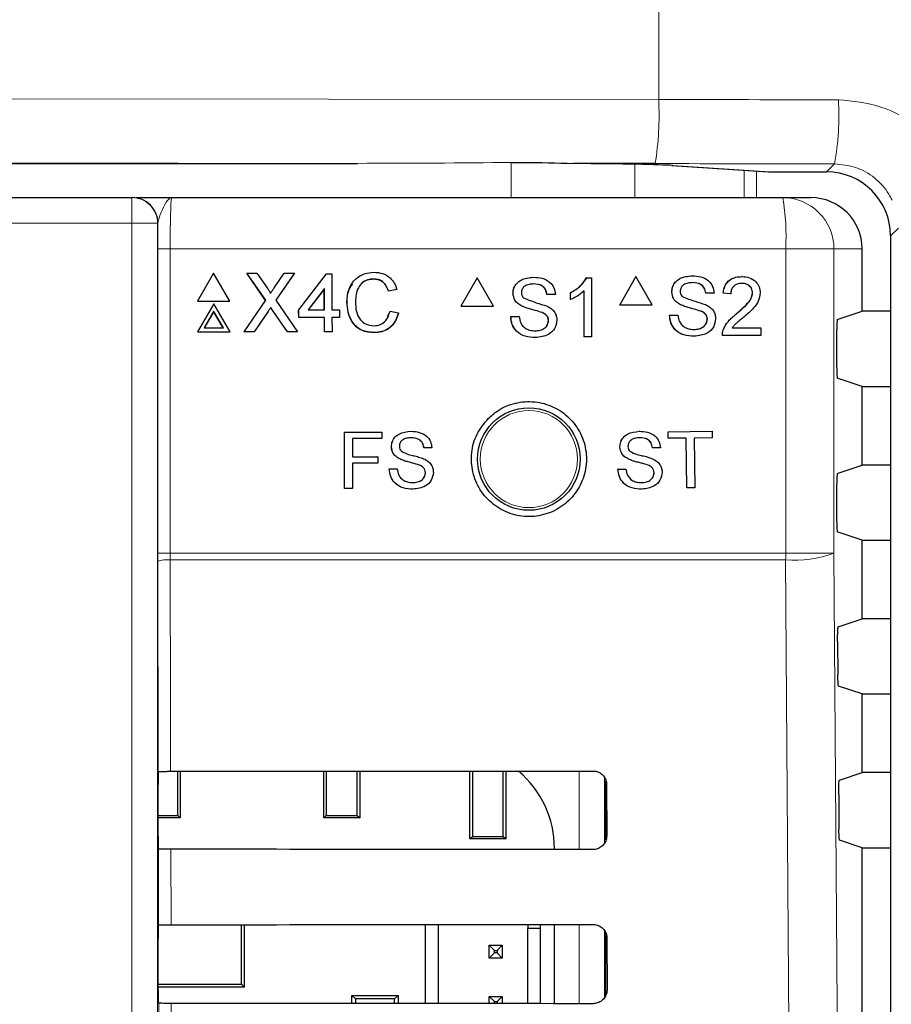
# Paper-space layout 'Blatt3' of a CAD drawing. Header units: millimetres. Extents: x 5 to 418, y 2 to 292.
# Tile 41 of 58: x 125.05 to 133.55, y 182.72 to 192.32. Entities that reach past the tile are written whole.
import ezdxf

# ---------------------------------------------------------------- set-up
doc = ezdxf.new("R2010")
doc.units = ezdxf.units.MM

psp = doc.layouts.new('Blatt3')

# ---------------------------------------------------------------- linework, layer by layer
at = {"color": 7, "linetype": 'Continuous', "lineweight": 18}
for p, q in [((131.2775, 210.4234), (131.2775, 191.5442)), ((118.6162, 191.5563), (131.2775, 191.5442)), ((128.3398, 190.922), (118.582, 190.9314)), ((129.8377, 190.5873), (129.8377, 190.9296)), ((131.0451, 190.9128), (131.0451, 190.5873)), ((131.4142, 190.901), (132.3575, 190.8396)), ((132.1118, 190.5873), (132.1118, 190.8553)), ((132.2325, 190.8474), (132.2325, 190.5873)), ((132.3494, 190.8398), (132.3575, 190.8396)), ((132.9139, 190.8396), (132.9918, 190.9175)), ((126.1409, 190.5873), (126.1409, 190.3373)), ((126.1409, 190.3373), (110.3823, 190.3373)), ((126.3909, 190.3373), (126.1409, 190.3373)), ((126.1409, 169.4203), (126.1409, 190.3373)), ((126.3909, 190.3373), (126.3909, 169.4203)), ((126.3934, 190.3373), (126.3909, 190.3373)), ((133.6153, 190.2912), (133.5388, 190.2147)), ((126.3925, 187.1207), (126.3925, 190.0874)), ((126.3925, 190.0874), (126.5134, 190.0874)), ((126.5134, 190.0874), (126.5134, 187.1207)), ((132.5159, 190.0874), (126.5134, 190.0874)), ((132.5159, 187.1207), (132.5159, 190.0874)), ((132.9867, 190.0874), (132.5159, 190.0874)), ((132.9867, 190.0874), (132.9867, 187.1207)), ((133.2616, 190.0874), (132.9867, 190.0874)), ((127.4678, 189.4763), (127.4669, 189.4743)), ((127.5184, 189.4816), (127.5175, 189.4796)), ((126.3925, 187.1207), (126.5134, 187.1207)), ((126.5134, 187.1207), (126.5135, 187.0543)), ((126.5134, 187.1207), (132.5159, 187.1207)), ((132.9867, 187.1207), (132.5159, 187.1207)), ((126.3974, 184.9893), (126.3926, 187.0378)), ((132.5156, 187.0543), (126.5135, 187.0543)), ((130.5006, 184.2285), (130.5006, 184.9944)), ((130.7506, 184.927), (130.7506, 184.2944)), ((126.4009, 183.4929), (126.3992, 184.2335)), ((126.5201, 184.2314), (126.5218, 183.4951)), ((130.5006, 182.725), (130.5006, 183.4979)), ((130.7506, 183.433), (130.7506, 182.7885)), ((126.4044, 181.9964), (126.4027, 182.73)), ((126.5236, 182.7278), (126.5253, 181.9986))]:
    psp.add_line(p, q, dxfattribs=at)
at = {"color": 7, "linetype": 'Continuous', "lineweight": 25}
for p, q in [((106.6786, 190.922), (128.3398, 190.922)), ((131.2433, 190.9193), (130.4454, 190.92)), ((131.4061, 190.9013), (132.3494, 190.8398)), ((131.4061, 190.9013), (131.4142, 190.901)), ((132.3575, 190.8396), (132.9139, 190.8396)), ((110.3823, 190.5873), (126.1409, 190.5873)), ((126.1409, 190.5873), (126.1435, 190.5873)), ((126.5284, 190.5873), (132.4874, 190.5873)), ((132.4874, 190.5873), (132.7609, 190.5873)), ((133.5388, 190.2147), (133.5388, 138.135)), ((133.2616, 189.4786), (133.2616, 190.0874)), ((126.9374, 189.8522), (126.7796, 189.5781)), ((127.0969, 189.5781), (126.9374, 189.8522)), ((127.2613, 189.8522), (127.2604, 189.8503)), ((127.445, 189.5874), (127.2613, 189.8522)), ((127.2613, 189.8522), (127.359, 189.8522)), ((127.4439, 189.5857), (127.2664, 189.8415)), ((127.359, 189.8522), (127.4596, 189.7071)), ((127.527, 189.7069), (127.6265, 189.8522)), ((127.7254, 189.8522), (127.5433, 189.5865)), ((127.7165, 189.8385), (127.5436, 189.5862)), ((127.6265, 189.8522), (127.7254, 189.8522)), ((127.7254, 189.8522), (127.7245, 189.8503)), ((127.7673, 189.4921), (128.0388, 189.8448)), ((128.0388, 189.8448), (128.0903, 189.8448)), ((128.0903, 189.8448), (128.0914, 189.4921)), ((128.4987, 189.7934), (128.4977, 189.7914)), ((129.5074, 189.8041), (129.3488, 189.5291)), ((129.5074, 189.8041), (129.5063, 189.8041)), ((129.666, 189.5291), (129.5074, 189.8041)), ((130.0566, 189.8115), (130.0555, 189.8115)), ((130.5757, 189.8041), (130.5745, 189.8041)), ((130.5757, 189.8041), (130.6231, 189.8041)), ((130.6231, 189.8041), (130.6219, 189.8041)), ((130.6231, 189.8041), (130.6231, 189.2291)), ((131.0561, 189.8174), (130.8976, 189.5424)), ((131.0561, 189.8174), (131.0548, 189.8174)), ((131.2147, 189.5424), (131.0561, 189.8174)), ((131.6052, 189.8248), (131.6039, 189.8248)), ((132.0904, 189.8174), (132.0891, 189.8174)), ((128.0171, 189.6986), (127.8582, 189.4921)), ((128.0162, 189.6966), (127.8588, 189.4921)), ((128.0171, 189.6986), (128.0162, 189.6966)), ((128.0168, 189.4921), (128.0162, 189.6966)), ((128.0177, 189.4921), (128.0171, 189.6986)), ((128.7234, 189.6909), (128.6424, 189.6736)), ((128.7243, 189.6929), (128.6433, 189.6756)), ((128.7243, 189.6929), (128.7234, 189.6909)), ((128.6433, 189.6756), (128.6424, 189.6736)), ((129.8572, 189.6541), (129.8561, 189.6541)), ((130.1886, 189.642), (130.1875, 189.642)), ((130.2696, 189.642), (130.1886, 189.642)), ((130.4169, 189.6604), (130.4157, 189.6604)), ((130.4169, 189.5924), (130.4157, 189.5924)), ((130.4169, 189.5924), (130.4169, 189.6604)), ((130.5494, 189.2291), (130.5494, 189.6772)), ((131.4058, 189.6673), (131.4045, 189.6673)), ((131.7371, 189.6552), (131.7358, 189.6552)), ((131.8181, 189.6552), (131.7371, 189.6552)), ((131.9064, 189.6552), (131.9051, 189.6552)), ((131.98, 189.6478), (131.9064, 189.6552)), ((131.98, 189.6478), (131.9787, 189.6478)), ((132.1935, 189.658), (132.1922, 189.658)), ((126.7796, 189.5781), (126.7786, 189.5761)), ((126.7786, 189.5761), (127.0959, 189.5761)), ((126.7796, 189.5781), (127.0969, 189.5781)), ((126.9383, 189.5531), (126.7805, 189.279)), ((127.0978, 189.279), (126.9383, 189.5531)), ((127.0969, 189.5781), (127.0959, 189.5761)), ((127.2336, 189.279), (127.445, 189.5874)), ((127.4947, 189.5157), (127.4938, 189.5137)), ((127.5433, 189.5865), (127.7566, 189.279)), ((127.7673, 189.4921), (127.7663, 189.4901)), ((127.7675, 189.4186), (127.7673, 189.4921)), ((127.8582, 189.4921), (128.0177, 189.4921)), ((128.0914, 189.4921), (128.1651, 189.4921)), ((128.1651, 189.4921), (128.1653, 189.4186)), ((128.2385, 189.5699), (128.2376, 189.5679)), ((129.3488, 189.5291), (129.3477, 189.5291)), ((129.3488, 189.5291), (129.666, 189.5291)), ((129.942, 189.5298), (129.9409, 189.5298)), ((130.8976, 189.5424), (130.8962, 189.5424)), ((130.8976, 189.5424), (131.2147, 189.5424)), ((131.4906, 189.543), (131.4893, 189.543)), ((126.9385, 189.4784), (126.8453, 189.3164)), ((126.9376, 189.4764), (126.8455, 189.3164)), ((126.9385, 189.4784), (126.9376, 189.4764)), ((127.0307, 189.3164), (126.9376, 189.4764)), ((127.0328, 189.3164), (126.9385, 189.4784)), ((127.4669, 189.4743), (127.3315, 189.277)), ((127.4678, 189.4763), (127.3325, 189.279)), ((127.658, 189.277), (127.5175, 189.4796)), ((127.6589, 189.279), (127.5184, 189.4816)), ((127.7666, 189.4167), (127.7663, 189.4901)), ((127.7675, 189.4186), (127.7666, 189.4167)), ((128.017, 189.4167), (127.7666, 189.4167)), ((128.018, 189.4186), (127.7675, 189.4186)), ((128.018, 189.4186), (128.017, 189.4167)), ((128.0174, 189.277), (128.017, 189.4167)), ((128.0184, 189.279), (128.018, 189.4186)), ((128.1653, 189.4186), (128.0916, 189.4186)), ((128.0916, 189.4186), (128.092, 189.279)), ((128.1644, 189.4167), (128.0916, 189.4167)), ((128.1653, 189.4186), (128.1644, 189.4167)), ((128.6336, 189.4269), (128.6577, 189.4793)), ((128.6587, 189.4813), (128.6577, 189.4793)), ((128.6587, 189.4813), (128.7397, 189.4625)), ((129.8352, 189.4282), (129.834, 189.4282)), ((129.8352, 189.4282), (129.9162, 189.4282)), ((129.9162, 189.4282), (129.915, 189.4282)), ((130.1421, 189.4661), (130.141, 189.4661)), ((131.3837, 189.4414), (131.3825, 189.4414)), ((131.3837, 189.4414), (131.4647, 189.4414)), ((131.6906, 189.4793), (131.6893, 189.4793)), ((131.7518, 189.4017), (131.7505, 189.4017)), ((132.0391, 189.4574), (132.0378, 189.4574)), ((133.0191, 189.3979), (133.2616, 189.4786)), ((133.5388, 189.4786), (133.2616, 189.4786)), ((126.8453, 189.3164), (127.0328, 189.3164)), ((130.2033, 189.3884), (130.2022, 189.3884)), ((131.9936, 189.3161), (132.2745, 189.3161)), ((132.2745, 189.3161), (132.2745, 189.2424)), ((126.7805, 189.279), (126.7795, 189.277)), ((126.7795, 189.277), (127.0968, 189.277)), ((126.7805, 189.279), (127.0978, 189.279)), ((127.0978, 189.279), (127.0968, 189.277)), ((127.2336, 189.279), (127.2327, 189.277)), ((127.3315, 189.277), (127.2327, 189.277)), ((127.3325, 189.279), (127.2336, 189.279)), ((127.3325, 189.279), (127.3315, 189.277)), ((127.6589, 189.279), (127.658, 189.277)), ((127.7557, 189.277), (127.658, 189.277)), ((127.7566, 189.279), (127.6589, 189.279)), ((127.7566, 189.279), (127.7557, 189.277)), ((128.0184, 189.279), (128.0174, 189.277)), ((128.0911, 189.277), (128.0174, 189.277)), ((128.092, 189.279), (128.0184, 189.279)), ((128.092, 189.279), (128.0911, 189.277)), ((128.5057, 189.2717), (128.5048, 189.2697)), ((130.0757, 189.2218), (130.0746, 189.2218)), ((130.5494, 189.2291), (130.5483, 189.2291)), ((130.6231, 189.2291), (130.5494, 189.2291)), ((131.6243, 189.235), (131.623, 189.235)), ((131.899, 189.2424), (131.8977, 189.2424)), ((132.2745, 189.2424), (131.899, 189.2424)), ((131.9067, 189.2935), (131.9054, 189.2935)), ((133.0127, 189.2729), (133.0127, 188.9518)), ((133.2616, 188.7461), (133.0191, 188.8268)), ((133.2616, 187.9786), (133.2616, 188.7461)), ((133.2616, 188.7461), (133.5388, 188.7461)), ((128.2122, 188.3), (128.5786, 188.3006)), ((128.2127, 188.3), (128.2122, 188.3)), ((128.2132, 187.75), (128.2122, 188.3)), ((128.2127, 188.3), (128.5791, 188.3006)), ((128.2137, 187.75), (128.2127, 188.3)), ((128.5791, 188.3006), (128.5786, 188.3006)), ((128.5791, 188.3006), (128.5792, 188.2372)), ((128.8614, 188.3082), (128.8609, 188.3082)), ((131.0891, 188.308), (131.0884, 188.308)), ((131.3702, 188.3037), (131.3696, 188.3037)), ((131.3702, 188.3037), (131.7997, 188.308)), ((131.3708, 188.2402), (131.3702, 188.3037)), ((131.8004, 188.2445), (131.6243, 188.2428)), ((131.7997, 188.308), (131.7991, 188.308)), ((131.7997, 188.308), (131.8004, 188.2445)), ((128.5792, 188.2372), (128.2903, 188.2366)), ((128.2903, 188.2366), (128.2907, 188.0604)), ((128.6709, 188.1572), (128.6704, 188.1572)), ((130.8999, 188.1555), (130.8992, 188.1555)), ((131.2943, 188.1478), (131.2168, 188.147)), ((131.3708, 188.2402), (131.3702, 188.2403)), ((131.5469, 188.242), (131.3708, 188.2402)), ((131.5517, 187.7555), (131.5469, 188.242)), ((131.6243, 188.2428), (131.6291, 187.7562)), ((128.2907, 188.0604), (128.5372, 188.0608)), ((128.2907, 188.0604), (128.4407, 188.0606)), ((128.5372, 188.0608), (128.5367, 188.0608)), ((128.5372, 188.0608), (128.5373, 187.9973)), ((128.988, 188.1462), (128.9874, 188.1462)), ((129.0655, 188.1463), (128.988, 188.1462)), ((131.2168, 188.147), (131.2162, 188.1471)), ((128.5373, 187.9973), (128.2908, 187.9969)), ((128.2908, 187.9969), (128.2912, 187.7501)), ((128.7523, 188.0385), (128.7517, 188.0385)), ((128.9438, 187.9779), (128.9433, 187.9779)), ((130.9821, 188.0374), (130.9815, 188.0374)), ((131.1741, 187.9784), (131.1734, 187.9784)), ((133.0191, 187.8979), (133.2616, 187.9786)), ((133.5388, 187.9786), (133.2616, 187.9786)), ((128.6502, 187.9411), (128.6496, 187.9411)), ((128.6502, 187.9411), (128.7277, 187.9413)), ((128.7277, 187.9413), (128.7271, 187.9413)), ((129.0025, 187.9037), (129.002, 187.9037)), ((130.8802, 187.9392), (130.9128, 187.9395)), ((130.8809, 187.9392), (130.8802, 187.9392)), ((130.8809, 187.9392), (130.9583, 187.94)), ((130.9583, 187.94), (130.9577, 187.94)), ((131.2333, 187.9047), (131.2327, 187.9047)), ((133.0127, 187.7729), (133.0127, 187.4518)), ((128.2137, 187.75), (128.2132, 187.75)), ((128.2912, 187.7501), (128.2137, 187.75)), ((131.5517, 187.7555), (131.551, 187.7555)), ((131.6291, 187.7562), (131.5517, 187.7555)), ((133.2616, 187.2461), (133.0191, 187.3268)), ((133.2616, 186.4786), (133.2616, 187.2461)), ((133.2616, 187.2461), (133.5388, 187.2461)), ((126.3926, 187.0378), (126.3925, 187.1207)), ((133.0286, 186.401), (133.2616, 186.4786)), ((133.5388, 186.4786), (133.2616, 186.4786)), ((133.0222, 186.2595), (133.0246, 185.9313)), ((133.2616, 185.7461), (133.031, 185.8229)), ((133.2616, 184.9786), (133.2616, 185.7461)), ((133.2616, 185.7461), (133.5388, 185.7461)), ((126.3974, 184.9893), (126.3975, 184.9895)), ((126.5874, 184.5616), (126.5874, 184.9916)), ((126.6116, 184.9916), (126.6116, 184.5374)), ((128.0116, 184.5374), (128.0116, 184.9925)), ((128.0358, 184.9925), (128.0358, 184.5616)), ((128.3373, 184.5616), (128.3373, 184.9927)), ((128.3616, 184.9928), (128.3616, 184.5374)), ((129.4366, 184.3324), (129.4366, 184.9936)), ((129.4608, 184.9936), (129.4608, 184.3566)), ((129.7623, 184.3566), (129.7623, 184.9938)), ((129.7866, 184.9938), (129.7866, 184.3324)), ((133.0392, 184.9045), (133.2616, 184.9786)), ((133.5388, 184.9786), (133.2616, 184.9786)), ((130.7616, 184.32), (130.7616, 184.9004)), ((126.3953, 184.3602), (126.3953, 184.8645)), ((130.7692, 184.8623), (130.7704, 184.3623)), ((133.0328, 184.763), (133.0351, 184.4278)), ((126.3953, 184.5616), (126.5874, 184.5616)), ((126.6116, 184.5374), (126.3953, 184.5374)), ((126.5874, 184.5616), (126.6116, 184.5374)), ((128.0116, 184.5374), (128.0358, 184.5616)), ((128.3616, 184.5374), (128.0116, 184.5374)), ((128.0358, 184.5616), (128.3373, 184.5616)), ((128.3373, 184.5616), (128.3616, 184.5374)), ((129.4366, 184.3324), (129.4608, 184.3566)), ((129.7866, 184.3324), (129.4366, 184.3324)), ((129.4608, 184.3566), (129.7623, 184.3566)), ((129.7623, 184.3566), (129.7866, 184.3324)), ((133.2616, 184.2461), (133.0416, 184.3194)), ((126.3992, 184.2335), (126.3975, 184.2352)), ((130.2611, 184.2287), (130.2611, 184.2373)), ((133.2616, 180.4786), (133.2616, 184.2461)), ((133.2616, 184.2461), (133.5388, 184.2461)), ((126.3975, 183.4895), (126.4009, 183.4929)), ((127.2101, 182.9138), (127.2101, 183.4955)), ((127.2366, 183.4955), (127.2366, 182.8873)), ((129.0008, 183.4967), (129.0008, 182.7262)), ((129.1258, 183.4968), (129.1258, 182.7261)), ((130.0008, 183.4975), (130.0008, 183.4579)), ((130.1258, 183.4579), (130.0008, 183.4579)), ((130.0008, 182.7254), (130.0008, 183.4579)), ((130.1258, 183.4579), (130.1258, 183.4976)), ((130.1258, 182.7253), (130.1258, 183.4579)), ((130.2611, 182.7252), (130.2611, 183.4977)), ((126.3953, 182.8602), (126.3953, 183.3645)), ((130.7616, 182.8086), (130.7616, 183.4139)), ((130.7727, 183.3624), (130.7739, 182.8624)), ((129.6258, 183.1704), (129.6258, 183.2954)), ((129.6258, 183.2954), (129.6758, 183.2454)), ((129.6258, 183.2954), (129.7508, 183.2954)), ((129.7508, 183.2954), (129.7008, 183.2454)), ((129.7508, 183.2954), (129.7508, 183.1704)), ((129.6258, 183.1704), (129.6758, 183.2204)), ((129.7508, 183.1704), (129.6258, 183.1704)), ((129.6758, 183.2204), (129.6758, 183.2454)), ((129.6758, 183.2454), (129.7008, 183.2454)), ((129.7008, 183.2204), (129.6758, 183.2204)), ((129.7008, 183.2454), (129.7008, 183.2204)), ((129.7508, 183.1704), (129.7008, 183.2204)), ((126.3953, 182.9138), (127.2101, 182.9138)), ((127.2366, 182.8873), (126.3953, 182.8873)), ((127.2366, 182.8873), (127.2101, 182.9138)), ((128.2866, 182.7267), (128.2866, 182.8061)), ((128.3219, 182.7708), (128.2866, 182.8061)), ((128.2866, 182.8061), (128.7366, 182.8061)), ((128.3219, 182.7708), (128.3219, 182.7267)), ((128.7013, 182.7708), (128.3219, 182.7708)), ((128.7366, 182.8061), (128.7013, 182.7708)), ((128.7013, 182.7264), (128.7013, 182.7708)), ((128.7366, 182.8061), (128.7366, 182.7264)), ((129.6258, 182.7954), (129.6758, 182.7454)), ((129.6258, 182.7954), (129.7508, 182.7954)), ((129.6258, 182.7257), (129.6258, 182.7954)), ((129.7508, 182.7954), (129.7008, 182.7454)), ((129.7508, 182.7954), (129.7508, 182.7256)), ((126.4027, 182.73), (126.3975, 182.7352)), ((129.6758, 182.7454), (129.7008, 182.7454)), ((129.6758, 182.7257), (129.6758, 182.7454)), ((129.7008, 182.7454), (129.7008, 182.7256))]:
    psp.add_line(p, q, dxfattribs=at)
at = {"color": 7, "linetype": 'Continuous', "lineweight": 25, "flags": 128}
psp.add_lwpolyline([(129.8457, 190.9297), (129.8457, 190.9289), (129.8457, 190.9309)], dxfattribs=at)
at = {"color": 7, "linetype": 'Continuous', "lineweight": 18, "flags": 128}
for points in [[(132.9867, 187.1207), (133.049, 178.2721), (133.1113, 169.4299)], [(126.5135, 187.0543), (126.5141, 186.8066), (126.5164, 185.8154), (126.5183, 184.9916)], [(132.6408, 169.3636), (132.6338, 170.3546), (132.6057, 174.3189), (132.5156, 187.0543)]]:
    psp.add_lwpolyline(points, dxfattribs=at)
at = {"color": 7, "linetype": 'Continuous', "lineweight": 25}
psp.add_circle((130.0116, 188.0374), 0.5, dxfattribs=at)
at = {"color": 7, "linetype": 'Continuous', "lineweight": 18}
psp.add_circle((130.0116, 188.0374), 0.4737, dxfattribs=at)
for centre, radius, start, end in [((128.2729, 191.3949), 3.0083, 350.90276, 2.84402), ((130.3615, 191.3933), 2.673, 349.74758, 3.19855), ((126.1409, 190.3374), 0.25, 359.99522, 89.99624), ((130.3023, 190.2119), 2.2171, 356.77859, 9.74831), ((132.487, 190.0877), 0.4997, 359.96083, 89.96099), ((123.9889, 187.1201), 8.527, 359.55834, 0.0039), ((132.6105, 188.0869), 1.0369, 264.75213, 291.27342), ((126.4858, 186.807), 0.2489, 83.61969, 111.99635)]:
    psp.add_arc(centre, radius, start, end, dxfattribs=at)
at = {"color": 7, "linetype": 'Continuous', "lineweight": 25}
for centre, radius, start, end in [((132.3575, 190.9646), 0.125, 266.27284, 270), ((126.1434, 190.3374), 0.25, 359.99498, 89.99606), ((129.2699, 184.2373), 0.9913, 0, 49.75074)]:
    psp.add_arc(centre, radius, start, end, dxfattribs=at)
at = {"color": 7, "linetype": 'Continuous', "lineweight": 18}
for centre, major_axis, ratio, start_param, end_param in [((117.6236, 187.1978), (250, 0), 0.017411, 1.50913, 1.516154), ((128.1803, 191.5471), (9.1617, -0.0087), 0.068219, 4.729868, 4.895244), ((117.6236, 186.5729), (249.375, 0), 0.017455, 1.50913, 1.516154)]:
    psp.add_ellipse(centre, major_axis=major_axis, ratio=ratio, start_param=start_param, end_param=end_param, dxfattribs=at)
at = {"color": 7, "linetype": 'Continuous', "lineweight": 25}
for centre, major_axis, ratio, start_param, end_param in [((129.8445, 190.8937), (1.625, 0), 0.017455, 0.261799, 1.192045), ((132.9137, 190.2144), (0.4421, 0.4421), 0.999574, 5.497939, 7.068431), ((132.7609, 190.0874), (-0.5007, 0), 0.99863, 3.141593, 4.712389), ((133.0192, 189.2729), (0, 0.125), 0.052408, 0.017453, 1.570796), ((133.0192, 188.9518), (0, 0.125), 0.052408, 1.570796, 3.124139), ((133.0192, 187.7729), (0, 0.125), 0.052408, 0.017453, 1.570796), ((133.0192, 187.4518), (0, 0.125), 0.052408, 1.570796, 3.124139), ((126.3975, 184.8645), (0, 0.125), 0.017455, 0.052904, 1.570796), ((118.2616, 189.3583), (250.3032, 0), 0.017455, 4.745382, 4.761849), ((126.3975, 184.3602), (0, 0.125), 0.017455, 1.570796, 3.124139), ((118.2616, 179.8868), (249.0359, 0), 0.017455, 1.521084, 1.537628), ((126.3975, 183.3645), (0, 0.125), 0.017455, 0.017453, 1.570796), ((118.2616, 187.8583), (250.1025, 0), 0.017455, 4.745422, 4.761889), ((126.3975, 182.8602), (0, 0.125), 0.017455, 1.570796, 3.124139), ((118.2616, 178.3868), (248.8352, 0), 0.017455, 1.521044, 1.537588)]:
    psp.add_ellipse(centre, major_axis=major_axis, ratio=ratio, start_param=start_param, end_param=end_param, dxfattribs=at)
at = {"color": 7, "linetype": 'Continuous', "lineweight": 18}
for points, knots in [([(133.0304, 191.5424), (133.1713, 191.5284), (133.4533, 191.5005), (133.8271, 191.2839), (134.0498, 191.0393), (134.1357, 190.8762), (134.1562, 190.8373)], [0, 0, 0, 0, 0.302078, 0.603994, 0.905725, 1, 1, 1, 1]), ([(132.9918, 190.9175), (133.0621, 190.9104), (133.2027, 190.8963), (133.3889, 190.7879), (133.4998, 190.6655), (133.5426, 190.5838), (133.5528, 190.5644)], [0, 0, 0, 0, 0.301895, 0.603867, 0.905711, 1, 1, 1, 1]), ([(126.5284, 190.5873), (126.5282, 190.5873), (126.5188, 190.5873), (126.4929, 190.5746), (126.454, 190.5077), (126.408, 190.4086), (126.3975, 190.3572), (126.3934, 190.3373)], [0, 0, 0, 0, 0.003579, 0.201163, 0.547596, 0.825501, 1, 1, 1, 1]), ([(126.5284, 190.5873), (126.5273, 190.5849), (126.5245, 190.5787), (126.5203, 190.5186), (126.5164, 190.4056), (126.5139, 190.2558), (126.5135, 190.1435), (126.5134, 190.0874)], [0, 0, 0, 0, 0.142149, 0.356936, 0.571415, 0.785722, 1, 1, 1, 1])]:
    psp.add_open_spline(points, degree=3, knots=knots, dxfattribs=at)
at = {"color": 7, "linetype": 'Continuous', "lineweight": 25}
for points, knots in [([(129.8457, 190.9309), (129.8815, 190.9312), (130.0879, 190.9325), (130.2836, 190.9257), (130.4454, 190.92)], [0, 0, 0, 0, 0.1737254, 1, 1, 1, 1]), ([(126.182, 190.5873), (126.1831, 190.5873), (126.199, 190.5873), (126.3213, 190.5873), (126.4492, 190.5873), (126.5279, 190.5873), (126.5284, 190.5873)], [0, 0, 0, 0, 0.028113, 0.433012, 0.996352, 1, 1, 1, 1]), ([(126.3925, 190.0874), (126.3926, 190.1578), (126.3927, 190.2439), (126.3933, 190.323), (126.3934, 190.3373)], [0, 0, 0, 0, 0.818321, 1, 1, 1, 1]), ([(128.2385, 189.5699), (128.2415, 189.6112), (128.2474, 189.6937), (128.3111, 189.795), (128.405, 189.8505), (128.4699, 189.8565), (128.5024, 189.8595)], [0, 0, 0, 0, 0.2804879, 0.5595689, 0.7796154, 1, 1, 1, 1]), ([(128.4987, 189.7934), (128.4783, 189.792), (128.4378, 189.7892), (128.3837, 189.7585), (128.3281, 189.688), (128.3231, 189.6188), (128.3195, 189.5702)], [0, 0, 0, 0, 0.18722, 0.373903, 0.560739, 1, 1, 1, 1]), ([(128.4977, 189.7914), (128.4776, 189.7899), (128.4375, 189.7868), (128.3912, 189.7637), (128.3743, 189.7404), (128.3693, 189.7334)], [0, 0, 0, 0, 0.412629, 0.824037, 1, 1, 1, 1]), ([(128.6424, 189.6736), (128.636, 189.6914), (128.6233, 189.727), (128.5875, 189.7678), (128.5424, 189.7888), (128.5126, 189.7905), (128.4977, 189.7914)], [0, 0, 0, 0, 0.280564, 0.55975, 0.779662, 1, 1, 1, 1]), ([(128.6433, 189.6756), (128.637, 189.6934), (128.6242, 189.729), (128.5884, 189.7698), (128.5433, 189.7908), (128.5135, 189.7925), (128.4987, 189.7934)], [0, 0, 0, 0, 0.280565, 0.559747, 0.779652, 1, 1, 1, 1]), ([(128.5024, 189.8595), (128.5305, 189.8575), (128.5868, 189.8534), (128.6559, 189.8118), (128.7022, 189.7554), (128.7169, 189.7138), (128.7243, 189.6929)], [0, 0, 0, 0, 0.2800776, 0.5594455, 0.7795491, 1, 1, 1, 1]), ([(129.8561, 189.6541), (129.858, 189.6718), (129.8618, 189.7072), (129.8905, 189.7537), (129.9527, 189.8016), (130.0131, 189.8074), (130.0555, 189.8115)], [0, 0, 0, 0, 0.1870241, 0.3741249, 0.5611344, 1, 1, 1, 1]), ([(129.8572, 189.6541), (129.8592, 189.6718), (129.863, 189.7072), (129.8916, 189.7537), (129.9539, 189.8016), (130.0143, 189.8074), (130.0566, 189.8115)], [0, 0, 0, 0, 0.1870259, 0.3741217, 0.5611433, 1, 1, 1, 1]), ([(130.0566, 189.8115), (130.0851, 189.8097), (130.1419, 189.8061), (130.2154, 189.77), (130.2604, 189.7089), (130.2665, 189.6643), (130.2696, 189.642)], [0, 0, 0, 0, 0.280801, 0.56016, 0.779875, 1, 1, 1, 1]), ([(130.4157, 189.6604), (130.4515, 189.6807), (130.5155, 189.7168), (130.5565, 189.7775), (130.5745, 189.8041)], [0, 0, 0, 0, 0.5604299, 1, 1, 1, 1]), ([(130.4169, 189.6604), (130.4527, 189.6807), (130.5167, 189.7168), (130.5576, 189.7775), (130.5757, 189.8041)], [0, 0, 0, 0, 0.560418, 1, 1, 1, 1]), ([(131.4045, 189.6673), (131.4064, 189.685), (131.4103, 189.7205), (131.4389, 189.7669), (131.5011, 189.8149), (131.5615, 189.8207), (131.6038, 189.8248)], [0, 0, 0, 0, 0.187024, 0.374126, 0.561142, 1, 1, 1, 1]), ([(131.4058, 189.6673), (131.4078, 189.685), (131.4116, 189.7205), (131.4402, 189.7669), (131.5024, 189.8149), (131.5628, 189.8207), (131.6052, 189.8248)], [0, 0, 0, 0, 0.187025, 0.374122, 0.561139, 1, 1, 1, 1]), ([(131.6052, 189.8248), (131.6336, 189.823), (131.6904, 189.8194), (131.7639, 189.7833), (131.8088, 189.7222), (131.815, 189.6775), (131.8181, 189.6552)], [0, 0, 0, 0, 0.280802, 0.560152, 0.779876, 1, 1, 1, 1]), ([(131.9051, 189.6552), (131.9093, 189.6807), (131.9178, 189.7316), (131.9671, 189.788), (132.0287, 189.8141), (132.069, 189.8163), (132.0891, 189.8174)], [0, 0, 0, 0, 0.280244, 0.558896, 0.779133, 1, 1, 1, 1]), ([(131.9064, 189.6552), (131.9106, 189.6807), (131.9191, 189.7316), (131.9684, 189.788), (132.0301, 189.8141), (132.0703, 189.8163), (132.0904, 189.8174)], [0, 0, 0, 0, 0.280245, 0.558897, 0.779146, 1, 1, 1, 1]), ([(132.0904, 189.8174), (132.1155, 189.8157), (132.1655, 189.8122), (132.2253, 189.7724), (132.2618, 189.7177), (132.2653, 189.6783), (132.2671, 189.6587)], [0, 0, 0, 0, 0.2804875, 0.5596391, 0.7797449, 1, 1, 1, 1]), ([(127.4596, 189.7071), (127.4661, 189.6973), (127.4751, 189.6837), (127.4863, 189.6658), (127.4885, 189.6569), (127.4896, 189.6524)], [0, 0, 0, 0, 0.561277, 0.781731, 1, 1, 1, 1]), ([(127.4896, 189.6524), (127.4966, 189.6626), (127.509, 189.6808), (127.5215, 189.699), (127.527, 189.7069)], [0, 0, 0, 0, 0.560032, 1, 1, 1, 1]), ([(128.2376, 189.5679), (128.2389, 189.6103), (128.2409, 189.6775), (128.2806, 189.7304), (128.2953, 189.7499)], [0, 0, 0, 0, 0.6315718, 1, 1, 1, 1]), ([(130.0599, 189.7452), (130.0442, 189.7446), (130.0131, 189.7435), (129.9716, 189.7274), (129.9433, 189.6963), (129.9399, 189.6716), (129.9382, 189.6593)], [0, 0, 0, 0, 0.281284, 0.560805, 0.780662, 1, 1, 1, 1]), ([(130.1874, 189.642), (130.1843, 189.6591), (130.1782, 189.6934), (130.1319, 189.7404), (130.0865, 189.7434), (130.0587, 189.7452)], [0, 0, 0, 0, 0.2811023, 0.5602712, 1, 1, 1, 1]), ([(130.1886, 189.642), (130.1855, 189.6591), (130.1794, 189.6934), (130.133, 189.7404), (130.0876, 189.7434), (130.0599, 189.7452)], [0, 0, 0, 0, 0.281104, 0.560289, 1, 1, 1, 1]), ([(131.6084, 189.7584), (131.5927, 189.7579), (131.5616, 189.7567), (131.5201, 189.7406), (131.4918, 189.7095), (131.4885, 189.6849), (131.4868, 189.6726)], [0, 0, 0, 0, 0.281285, 0.56081, 0.780685, 1, 1, 1, 1]), ([(131.7358, 189.6552), (131.7327, 189.6724), (131.7265, 189.7067), (131.6802, 189.7537), (131.6348, 189.7566), (131.607, 189.7584)], [0, 0, 0, 0, 0.2811012, 0.5602829, 1, 1, 1, 1]), ([(131.7371, 189.6552), (131.734, 189.6724), (131.7278, 189.7067), (131.6815, 189.7537), (131.6361, 189.7566), (131.6084, 189.7584)], [0, 0, 0, 0, 0.281103, 0.560301, 1, 1, 1, 1]), ([(132.0888, 189.751), (132.0729, 189.7499), (132.0412, 189.7475), (132.0031, 189.7217), (131.9827, 189.6852), (131.9809, 189.6603), (131.98, 189.6478)], [0, 0, 0, 0, 0.280414, 0.559482, 0.779386, 1, 1, 1, 1]), ([(132.1935, 189.658), (132.1915, 189.6727), (132.1877, 189.7021), (132.1578, 189.7329), (132.1234, 189.749), (132.1004, 189.7504), (132.0888, 189.751)], [0, 0, 0, 0, 0.279088, 0.55861, 0.779044, 1, 1, 1, 1]), ([(129.942, 189.5298), (129.9291, 189.5371), (129.9034, 189.5517), (129.8664, 189.5921), (129.8607, 189.6306), (129.8572, 189.6541)], [0, 0, 0, 0, 0.281439, 0.562275, 1, 1, 1, 1]), ([(129.9382, 189.6593), (129.9392, 189.6486), (129.941, 189.6295), (129.9534, 189.615), (129.9588, 189.6086)], [0, 0, 0, 0, 0.559607, 1, 1, 1, 1]), ([(129.9588, 189.6086), (130.0004, 189.5927), (130.0748, 189.5644), (130.151, 189.5415), (130.1847, 189.5314)], [0, 0, 0, 0, 0.558375, 1, 1, 1, 1]), ([(130.5494, 189.6772), (130.5267, 189.6582), (130.486, 189.6243), (130.438, 189.6022), (130.4169, 189.5924)], [0, 0, 0, 0, 0.559689, 1, 1, 1, 1]), ([(131.4906, 189.543), (131.4777, 189.5504), (131.4519, 189.565), (131.415, 189.6054), (131.4093, 189.6439), (131.4058, 189.6673)], [0, 0, 0, 0, 0.2814436, 0.5622654, 1, 1, 1, 1]), ([(131.4868, 189.6726), (131.4878, 189.6619), (131.4896, 189.6427), (131.5019, 189.6282), (131.5074, 189.6218)], [0, 0, 0, 0, 0.559626, 1, 1, 1, 1]), ([(131.5074, 189.6218), (131.5489, 189.606), (131.6233, 189.5777), (131.6995, 189.5548), (131.7332, 189.5446)], [0, 0, 0, 0, 0.558382, 1, 1, 1, 1]), ([(132.0378, 189.4574), (132.0745, 189.4889), (132.1256, 189.5326), (132.182, 189.601), (132.1888, 189.639), (132.1922, 189.658)], [0, 0, 0, 0, 0.561309, 0.781386, 1, 1, 1, 1]), ([(132.0391, 189.4574), (132.0758, 189.4889), (132.1269, 189.5326), (132.1834, 189.601), (132.1901, 189.639), (132.1935, 189.658)], [0, 0, 0, 0, 0.561309, 0.781386, 1, 1, 1, 1]), ([(132.2671, 189.6587), (132.2632, 189.6312), (132.2554, 189.5762), (132.1937, 189.4966), (132.1404, 189.4508), (132.1078, 189.4228)], [0, 0, 0, 0, 0.278745, 0.558837, 1, 1, 1, 1]), ([(127.4947, 189.5157), (127.4897, 189.5083), (127.4806, 189.4953), (127.4717, 189.4821), (127.4678, 189.4763)], [0, 0, 0, 0, 0.559988, 1, 1, 1, 1]), ([(127.5175, 189.4796), (127.5131, 189.4859), (127.5051, 189.4973), (127.4973, 189.5087), (127.4938, 189.5137)], [0, 0, 0, 0, 0.559991, 1, 1, 1, 1]), ([(127.5184, 189.4816), (127.514, 189.4879), (127.5061, 189.4993), (127.4982, 189.5106), (127.4947, 189.5157)], [0, 0, 0, 0, 0.559995, 1, 1, 1, 1]), ([(128.5048, 189.2697), (128.4617, 189.2728), (128.3759, 189.2791), (128.2849, 189.3662), (128.2449, 189.4683), (128.24, 189.5347), (128.2376, 189.5679)], [0, 0, 0, 0, 0.2799542, 0.5580882, 0.7789092, 1, 1, 1, 1]), ([(128.5057, 189.2717), (128.4627, 189.2748), (128.3768, 189.2811), (128.2858, 189.3682), (128.2459, 189.4703), (128.241, 189.5367), (128.2385, 189.5699)], [0, 0, 0, 0, 0.2799542, 0.5580882, 0.7789092, 1, 1, 1, 1]), ([(128.3195, 189.5702), (128.3212, 189.5394), (128.3246, 189.4781), (128.3583, 189.3957), (128.4252, 189.3462), (128.4737, 189.3406), (128.4979, 189.3378)], [0, 0, 0, 0, 0.28124, 0.560716, 0.78014, 1, 1, 1, 1]), ([(130.1421, 189.4661), (130.1194, 189.4734), (130.0821, 189.4854), (130.0291, 189.4987), (129.9846, 189.5115), (129.9562, 189.5237), (129.942, 189.5298)], [0, 0, 0, 0, 0.339925, 0.560022, 0.780079, 1, 1, 1, 1]), ([(130.1847, 189.5314), (130.1999, 189.5237), (130.2303, 189.5083), (130.2632, 189.4729), (130.2816, 189.4325), (130.2834, 189.4057), (130.2843, 189.3924)], [0, 0, 0, 0, 0.280368, 0.559904, 0.779858, 1, 1, 1, 1]), ([(131.6906, 189.4793), (131.6679, 189.4866), (131.6306, 189.4986), (131.5776, 189.512), (131.5331, 189.5248), (131.5048, 189.5369), (131.4906, 189.543)], [0, 0, 0, 0, 0.339941, 0.560032, 0.78008, 1, 1, 1, 1]), ([(131.7332, 189.5446), (131.7484, 189.5369), (131.7787, 189.5215), (131.8117, 189.4862), (131.8301, 189.4458), (131.8319, 189.419), (131.8328, 189.4056)], [0, 0, 0, 0, 0.280366, 0.559918, 0.779858, 1, 1, 1, 1]), ([(128.4979, 189.3378), (128.52, 189.3399), (128.5641, 189.3442), (128.6312, 189.3928), (128.6482, 189.4478), (128.6587, 189.4813)], [0, 0, 0, 0, 0.2807092, 0.5609063, 1, 1, 1, 1]), ([(128.7388, 189.4605), (128.7294, 189.4312), (128.7106, 189.3726), (128.6501, 189.3086), (128.5774, 189.2744), (128.529, 189.2713), (128.5048, 189.2697)], [0, 0, 0, 0, 0.280253, 0.559542, 0.779591, 1, 1, 1, 1]), ([(128.7397, 189.4625), (128.7303, 189.4332), (128.7115, 189.3746), (128.651, 189.3106), (128.5783, 189.2764), (128.5299, 189.2733), (128.5057, 189.2717)], [0, 0, 0, 0, 0.280249, 0.559547, 0.77959, 1, 1, 1, 1]), ([(130.0746, 189.2218), (130.0411, 189.2235), (129.9743, 189.2269), (129.8903, 189.275), (129.843, 189.3496), (129.837, 189.402), (129.834, 189.4282)], [0, 0, 0, 0, 0.280813, 0.559565, 0.779619, 1, 1, 1, 1]), ([(130.0757, 189.2218), (130.0422, 189.2235), (129.9755, 189.2269), (129.8915, 189.275), (129.8441, 189.3496), (129.8382, 189.402), (129.8352, 189.4282)], [0, 0, 0, 0, 0.280813, 0.559565, 0.779619, 1, 1, 1, 1]), ([(129.9162, 189.4282), (129.9194, 189.4062), (129.9259, 189.3626), (129.9685, 189.3148), (130.0206, 189.2917), (130.055, 189.2893), (130.0722, 189.2881)], [0, 0, 0, 0, 0.280637, 0.558678, 0.779192, 1, 1, 1, 1]), ([(130.2022, 189.3884), (130.2012, 189.3984), (130.1994, 189.4182), (130.1783, 189.4484), (130.1551, 189.4594), (130.141, 189.4661)], [0, 0, 0, 0, 0.280091, 0.559974, 1, 1, 1, 1]), ([(130.2033, 189.3884), (130.2024, 189.3984), (130.2005, 189.4182), (130.1795, 189.4484), (130.1563, 189.4594), (130.1421, 189.4661)], [0, 0, 0, 0, 0.280083, 0.559959, 1, 1, 1, 1]), ([(131.6229, 189.235), (131.5894, 189.2367), (131.5227, 189.2401), (131.4387, 189.2882), (131.3914, 189.3629), (131.3854, 189.4152), (131.3824, 189.4414)], [0, 0, 0, 0, 0.280818, 0.559563, 0.779621, 1, 1, 1, 1]), ([(131.6243, 189.235), (131.5908, 189.2367), (131.5241, 189.2401), (131.4401, 189.2882), (131.3927, 189.3629), (131.3867, 189.4152), (131.3837, 189.4414)], [0, 0, 0, 0, 0.2808182, 0.5595632, 0.7796211, 1, 1, 1, 1]), ([(131.4647, 189.4414), (131.468, 189.4195), (131.4745, 189.3758), (131.517, 189.328), (131.5691, 189.305), (131.6035, 189.3026), (131.6207, 189.3014)], [0, 0, 0, 0, 0.280635, 0.558673, 0.779201, 1, 1, 1, 1]), ([(131.6194, 189.3014), (131.6366, 189.3025), (131.671, 189.3046), (131.7154, 189.3258), (131.7446, 189.3612), (131.7485, 189.3882), (131.7505, 189.4017)], [0, 0, 0, 0, 0.280923, 0.56082, 0.780498, 1, 1, 1, 1]), ([(131.6207, 189.3014), (131.6379, 189.3025), (131.6723, 189.3046), (131.7167, 189.3258), (131.746, 189.3612), (131.7499, 189.3882), (131.7518, 189.4017)], [0, 0, 0, 0, 0.280917, 0.560827, 0.780502, 1, 1, 1, 1]), ([(131.8328, 189.4056), (131.8282, 189.3776), (131.819, 189.3216), (131.7411, 189.2485), (131.6686, 189.2401), (131.6243, 189.235)], [0, 0, 0, 0, 0.279947, 0.560083, 1, 1, 1, 1]), ([(131.7505, 189.4017), (131.7495, 189.4116), (131.7477, 189.4314), (131.7267, 189.4617), (131.7035, 189.4726), (131.6893, 189.4793)], [0, 0, 0, 0, 0.280113, 0.559995, 1, 1, 1, 1]), ([(131.7518, 189.4017), (131.7509, 189.4116), (131.749, 189.4314), (131.728, 189.4617), (131.7048, 189.4726), (131.6906, 189.4793)], [0, 0, 0, 0, 0.280123, 0.55999, 1, 1, 1, 1]), ([(131.9067, 189.2935), (131.9165, 189.3158), (131.9325, 189.3526), (131.9687, 189.3952), (132.0026, 189.4278), (132.0269, 189.4476), (132.0391, 189.4574)], [0, 0, 0, 0, 0.3394104, 0.5595228, 0.7797475, 1, 1, 1, 1]), ([(132.1078, 189.4228), (132.0941, 189.4115), (132.0715, 189.3928), (132.0404, 189.3666), (132.0145, 189.3436), (132.0006, 189.3253), (131.9936, 189.3161)], [0, 0, 0, 0, 0.340033, 0.560057, 0.780073, 1, 1, 1, 1]), ([(130.071, 189.2881), (130.0882, 189.2892), (130.1226, 189.2914), (130.167, 189.3125), (130.1963, 189.3479), (130.2002, 189.3749), (130.2022, 189.3884)], [0, 0, 0, 0, 0.280924, 0.560812, 0.78051, 1, 1, 1, 1]), ([(130.0722, 189.2881), (130.0894, 189.2892), (130.1238, 189.2914), (130.1682, 189.3125), (130.1975, 189.3479), (130.2014, 189.3749), (130.2033, 189.3884)], [0, 0, 0, 0, 0.280908, 0.560816, 0.780503, 1, 1, 1, 1]), ([(130.2843, 189.3924), (130.2797, 189.3644), (130.2705, 189.3083), (130.1927, 189.2352), (130.1201, 189.2269), (130.0757, 189.2218)], [0, 0, 0, 0, 0.279936, 0.560081, 1, 1, 1, 1]), ([(131.899, 189.2424), (131.8992, 189.2521), (131.8996, 189.2695), (131.9046, 189.2862), (131.9067, 189.2935)], [0, 0, 0, 0, 0.5599233, 1, 1, 1, 1]), ([(129.6153, 188.4336), (129.5751, 188.3846), (129.4948, 188.2867), (129.4446, 188.0997), (129.455, 187.909), (129.5291, 187.7319), (129.6572, 187.5894), (129.8254, 187.4972), (130.0148, 187.4658), (130.2039, 187.499), (130.3715, 187.593), (130.4984, 187.7371), (130.5704, 187.9151), (130.5793, 188.1067), (130.5245, 188.2904), (130.412, 188.4456), (130.2545, 188.5549), (130.0694, 188.6061), (129.8783, 188.5925), (129.7219, 188.5277), (129.6449, 188.4598), (129.6153, 188.4336)], [0, 0, 0, 0, 0.053646, 0.107293, 0.16091, 0.214515, 0.268143, 0.321817, 0.375546, 0.429317, 0.483092, 0.536835, 0.590517, 0.644141, 0.697736, 0.751345, 0.805005, 0.858729, 0.912498, 0.966274, 1, 1, 1, 1]), ([(128.6704, 188.1572), (128.6722, 188.1742), (128.6758, 188.2081), (128.7031, 188.2526), (128.7626, 188.2986), (128.8204, 188.3042), (128.8609, 188.3082)], [0, 0, 0, 0, 0.187024, 0.374131, 0.561146, 1, 1, 1, 1]), ([(128.6709, 188.1572), (128.6727, 188.1742), (128.6764, 188.2081), (128.7037, 188.2526), (128.7631, 188.2986), (128.8209, 188.3042), (128.8614, 188.3082)], [0, 0, 0, 0, 0.187023, 0.374111, 0.561134, 1, 1, 1, 1]), ([(128.8646, 188.2447), (128.8497, 188.2441), (128.8198, 188.243), (128.7802, 188.2276), (128.7532, 188.1977), (128.75, 188.1742), (128.7484, 188.1624)], [0, 0, 0, 0, 0.281281, 0.560813, 0.780675, 1, 1, 1, 1]), ([(128.8614, 188.3082), (128.8887, 188.3065), (128.943, 188.3032), (129.0134, 188.2687), (129.0565, 188.2104), (129.0625, 188.1677), (129.0655, 188.1463)], [0, 0, 0, 0, 0.280795, 0.560151, 0.779884, 1, 1, 1, 1]), ([(128.9874, 188.1462), (128.9845, 188.1627), (128.9785, 188.1954), (128.9341, 188.2403), (128.8907, 188.243), (128.8641, 188.2447)], [0, 0, 0, 0, 0.2810918, 0.5602962, 1, 1, 1, 1]), ([(128.988, 188.1462), (128.985, 188.1626), (128.979, 188.1954), (128.9346, 188.2403), (128.8912, 188.243), (128.8646, 188.2447)], [0, 0, 0, 0, 0.281103, 0.560282, 1, 1, 1, 1]), ([(130.8992, 188.1555), (130.9009, 188.1724), (130.9042, 188.2064), (130.9312, 188.2511), (130.9902, 188.2976), (131.0479, 188.3037), (131.0884, 188.308)], [0, 0, 0, 0, 0.187033, 0.374121, 0.561135, 1, 1, 1, 1]), ([(130.8999, 188.1555), (130.9015, 188.1724), (130.9049, 188.2064), (130.9318, 188.2511), (130.9909, 188.2975), (131.0486, 188.3037), (131.0891, 188.308)], [0, 0, 0, 0, 0.187033, 0.374132, 0.561137, 1, 1, 1, 1]), ([(131.0928, 188.2445), (131.0778, 188.2439), (131.048, 188.2425), (131.0085, 188.2267), (130.9818, 188.1967), (130.9788, 188.1731), (130.9773, 188.1613)], [0, 0, 0, 0, 0.281297, 0.56084, 0.780682, 1, 1, 1, 1]), ([(131.0891, 188.308), (131.1163, 188.3065), (131.1706, 188.3036), (131.2412, 188.2698), (131.2848, 188.2118), (131.2911, 188.1691), (131.2943, 188.1478)], [0, 0, 0, 0, 0.280795, 0.560151, 0.779877, 1, 1, 1, 1]), ([(131.2162, 188.1471), (131.2131, 188.1635), (131.2069, 188.1962), (131.1621, 188.2407), (131.1187, 188.2431), (131.0921, 188.2445)], [0, 0, 0, 0, 0.28111, 0.560303, 1, 1, 1, 1]), ([(131.2168, 188.147), (131.2137, 188.1635), (131.2075, 188.1962), (131.1628, 188.2407), (131.1193, 188.2431), (131.0928, 188.2445)], [0, 0, 0, 0, 0.281096, 0.560294, 1, 1, 1, 1]), ([(128.7517, 188.0385), (128.7394, 188.0455), (128.7147, 188.0594), (128.6793, 188.098), (128.6738, 188.1348), (128.6704, 188.1572)], [0, 0, 0, 0, 0.281431, 0.562279, 1, 1, 1, 1]), ([(128.7523, 188.0385), (128.7399, 188.0455), (128.7152, 188.0594), (128.6798, 188.098), (128.6743, 188.1348), (128.6709, 188.1572)], [0, 0, 0, 0, 0.281448, 0.5622597, 1, 1, 1, 1]), ([(128.7484, 188.1624), (128.7494, 188.1522), (128.7511, 188.1339), (128.763, 188.12), (128.7682, 188.1139)], [0, 0, 0, 0, 0.559608, 1, 1, 1, 1]), ([(130.9815, 188.0374), (130.9691, 188.0443), (130.9443, 188.0581), (130.9086, 188.0963), (130.9028, 188.1331), (130.8992, 188.1555)], [0, 0, 0, 0, 0.281432, 0.562261, 1, 1, 1, 1]), ([(130.9821, 188.0374), (130.9697, 188.0443), (130.9449, 188.058), (130.9092, 188.0963), (130.9034, 188.1331), (130.8999, 188.1555)], [0, 0, 0, 0, 0.281431, 0.562261, 1, 1, 1, 1]), ([(130.9773, 188.1613), (130.9783, 188.1511), (130.9802, 188.1328), (130.9922, 188.119), (130.9974, 188.1129)], [0, 0, 0, 0, 0.559636, 1, 1, 1, 1]), ([(128.7682, 188.1139), (128.7914, 188.1023), (128.8298, 188.0832), (128.8882, 188.0707), (128.937, 188.058), (128.9686, 188.0463), (128.9844, 188.0404)], [0, 0, 0, 0, 0.3384124, 0.5589808, 0.7795387, 1, 1, 1, 1]), ([(130.9974, 188.1129), (131.0208, 188.1015), (131.0593, 188.0827), (131.1177, 188.0707), (131.1667, 188.0584), (131.1983, 188.047), (131.2141, 188.0412)], [0, 0, 0, 0, 0.33842, 0.5589829, 0.7795458, 1, 1, 1, 1]), ([(128.9433, 187.9779), (128.9216, 187.9848), (128.8858, 187.9963), (128.8351, 188.009), (128.7924, 188.0211), (128.7653, 188.0327), (128.7517, 188.0385)], [0, 0, 0, 0, 0.33994, 0.560027, 0.780077, 1, 1, 1, 1]), ([(128.9438, 187.9779), (128.9221, 187.9848), (128.8863, 187.9963), (128.8356, 188.0089), (128.793, 188.0211), (128.7658, 188.0327), (128.7523, 188.0385)], [0, 0, 0, 0, 0.339923, 0.560019, 0.780073, 1, 1, 1, 1]), ([(129.002, 187.9037), (129.001, 187.9132), (128.9992, 187.9322), (128.9791, 187.9611), (128.9568, 187.9715), (128.9433, 187.9779)], [0, 0, 0, 0, 0.280092, 0.559973, 1, 1, 1, 1]), ([(129.0025, 187.9037), (129.0016, 187.9132), (128.9998, 187.9322), (128.9796, 187.9611), (128.9574, 187.9715), (128.9438, 187.9779)], [0, 0, 0, 0, 0.280086, 0.559983, 1, 1, 1, 1]), ([(128.9844, 188.0404), (128.999, 188.0331), (129.0281, 188.0184), (129.0596, 187.9847), (129.0773, 187.946), (129.0791, 187.9204), (129.08, 187.9076)], [0, 0, 0, 0, 0.280382, 0.559914, 0.77986, 1, 1, 1, 1]), ([(131.1734, 187.9784), (131.1516, 187.9851), (131.1158, 187.9963), (131.065, 188.0085), (131.0223, 188.0204), (130.9951, 188.0317), (130.9815, 188.0374)], [0, 0, 0, 0, 0.33993, 0.560012, 0.780074, 1, 1, 1, 1]), ([(131.1741, 187.9784), (131.1523, 187.9851), (131.1165, 187.9963), (131.0657, 188.0085), (131.023, 188.0204), (130.9957, 188.0317), (130.9821, 188.0374)], [0, 0, 0, 0, 0.3399305, 0.5600289, 0.7800746, 1, 1, 1, 1]), ([(131.2327, 187.9047), (131.2317, 187.9142), (131.2297, 187.9331), (131.2093, 187.9619), (131.187, 187.9721), (131.1734, 187.9784)], [0, 0, 0, 0, 0.280101, 0.559971, 1, 1, 1, 1]), ([(131.2333, 187.9047), (131.2323, 187.9142), (131.2304, 187.9331), (131.21, 187.9619), (131.1877, 187.9721), (131.1741, 187.9784)], [0, 0, 0, 0, 0.280101, 0.559971, 1, 1, 1, 1]), ([(131.2141, 188.0412), (131.2288, 188.034), (131.2579, 188.0196), (131.2898, 187.9861), (131.3077, 187.9476), (131.3097, 187.922), (131.3107, 187.9092)], [0, 0, 0, 0, 0.280386, 0.559903, 0.779856, 1, 1, 1, 1]), ([(128.8802, 187.7441), (128.8481, 187.7457), (128.7843, 187.7488), (128.7038, 187.7947), (128.6584, 187.866), (128.6525, 187.9161), (128.6496, 187.9411)], [0, 0, 0, 0, 0.280817, 0.559561, 0.779624, 1, 1, 1, 1]), ([(128.8807, 187.7441), (128.8486, 187.7457), (128.7848, 187.7488), (128.7043, 187.7947), (128.6589, 187.866), (128.6531, 187.9161), (128.6502, 187.9411)], [0, 0, 0, 0, 0.280816, 0.559568, 0.779614, 1, 1, 1, 1]), ([(128.7277, 187.9413), (128.7308, 187.9203), (128.7371, 187.8785), (128.7779, 187.8329), (128.8278, 187.8109), (128.8607, 187.8087), (128.8772, 187.8076)], [0, 0, 0, 0, 0.280628, 0.558673, 0.779186, 1, 1, 1, 1]), ([(128.8766, 187.8076), (128.8931, 187.8086), (128.926, 187.8108), (128.9685, 187.8311), (128.9964, 187.865), (129.0001, 187.8908), (129.002, 187.9037)], [0, 0, 0, 0, 0.280929, 0.560813, 0.78051, 1, 1, 1, 1]), ([(128.8772, 187.8076), (128.8936, 187.8086), (128.9265, 187.8108), (128.969, 187.831), (128.997, 187.865), (129.0006, 187.8908), (129.0025, 187.9037)], [0, 0, 0, 0, 0.280909, 0.560811, 0.78049, 1, 1, 1, 1]), ([(129.08, 187.9076), (129.0756, 187.8808), (129.0669, 187.8272), (128.9925, 187.7572), (128.9231, 187.7491), (128.8807, 187.7441)], [0, 0, 0, 0, 0.27994, 0.560086, 1, 1, 1, 1]), ([(131.1122, 187.7441), (131.0802, 187.7454), (131.0163, 187.748), (130.9355, 187.7932), (130.8896, 187.8642), (130.8833, 187.9142), (130.8802, 187.9392)], [0, 0, 0, 0, 0.280819, 0.559564, 0.779626, 1, 1, 1, 1]), ([(131.1129, 187.7441), (131.0808, 187.7454), (131.017, 187.748), (130.9362, 187.7932), (130.8902, 187.8642), (130.884, 187.9142), (130.8809, 187.9392)], [0, 0, 0, 0, 0.280822, 0.55957, 0.779624, 1, 1, 1, 1]), ([(130.9583, 187.94), (130.9617, 187.919), (130.9683, 187.8773), (131.0095, 187.832), (131.0595, 187.8104), (131.0924, 187.8085), (131.1088, 187.8075)], [0, 0, 0, 0, 0.280637, 0.558678, 0.779197, 1, 1, 1, 1]), ([(131.1082, 187.8075), (131.1246, 187.8087), (131.1575, 187.8111), (131.1998, 187.8317), (131.2274, 187.8659), (131.2309, 187.8918), (131.2327, 187.9047)], [0, 0, 0, 0, 0.280913, 0.560813, 0.780508, 1, 1, 1, 1]), ([(131.1088, 187.8075), (131.1253, 187.8087), (131.1582, 187.8111), (131.2004, 187.8317), (131.2281, 187.8659), (131.2316, 187.8918), (131.2333, 187.9047)], [0, 0, 0, 0, 0.280915, 0.560818, 0.780501, 1, 1, 1, 1]), ([(131.3107, 187.9092), (131.3066, 187.8824), (131.2983, 187.8287), (131.2245, 187.7581), (131.1552, 187.7494), (131.1129, 187.7441)], [0, 0, 0, 0, 0.279943, 0.560079, 1, 1, 1, 1]), ([(133.0222, 186.2595), (133.0222, 186.2735), (133.0222, 186.3016), (133.023, 186.3414), (133.0245, 186.3735), (133.0264, 186.396), (133.0279, 186.3993), (133.0286, 186.401)], [0, 0, 0, 0, 0.198386, 0.396759, 0.595497, 0.79532, 1, 1, 1, 1]), ([(133.031, 185.8229), (133.0302, 185.8245), (133.0287, 185.8278), (133.0268, 185.8502), (133.0253, 185.8827), (133.0247, 185.9121), (133.0246, 185.9286), (133.0246, 185.9313)], [0, 0, 0, 0, 0.239251, 0.478549, 0.717123, 0.954289, 1, 1, 1, 1]), ([(126.3975, 184.9895), (126.3993, 184.9897), (126.4031, 184.9902), (126.4247, 184.9908), (126.4573, 184.9913), (126.4906, 184.9915), (126.5115, 184.9916), (126.5183, 184.9916)], [0, 0, 0, 0, 0.205272, 0.434188, 0.662403, 0.889166, 1, 1, 1, 1]), ([(130.6366, 184.9945), (130.6422, 184.9943), (130.6626, 184.9935), (130.6969, 184.9828), (130.7334, 184.9564), (130.7591, 184.9191), (130.7685, 184.8856), (130.7691, 184.8665), (130.7692, 184.8623)], [0, 0, 0, 0, 0.0812604, 0.2934287, 0.5069033, 0.722487, 0.9396845, 1, 1, 1, 1]), ([(133.0328, 184.763), (133.0328, 184.777), (133.0327, 184.8051), (133.0336, 184.8449), (133.035, 184.877), (133.0369, 184.8995), (133.0384, 184.9029), (133.0392, 184.9045)], [0, 0, 0, 0, 0.198386, 0.396761, 0.595511, 0.79532, 1, 1, 1, 1]), ([(133.0416, 184.3194), (133.0408, 184.321), (133.0393, 184.3243), (133.0374, 184.3467), (133.0359, 184.3792), (133.0353, 184.4086), (133.0352, 184.4251), (133.0351, 184.4278)], [0, 0, 0, 0, 0.239268, 0.478566, 0.717142, 0.954289, 1, 1, 1, 1]), ([(130.7704, 184.3623), (130.7701, 184.3564), (130.7693, 184.3354), (130.758, 184.3002), (130.7307, 184.2633), (130.6927, 184.2379), (130.6593, 184.229), (130.6406, 184.2285), (130.6366, 184.2284)], [0, 0, 0, 0, 0.0857084, 0.3026007, 0.5181559, 0.7315628, 0.9434277, 1, 1, 1, 1]), ([(126.5201, 184.2314), (126.5062, 184.2314), (126.4784, 184.2314), (126.4419, 184.2318), (126.4146, 184.2324), (126.4012, 184.233), (126.3997, 184.2334), (126.3992, 184.2335)], [0, 0, 0, 0, 0.218773, 0.437503, 0.657474, 0.879864, 1, 1, 1, 1]), ([(126.4009, 183.4929), (126.4025, 183.4932), (126.4058, 183.4937), (126.4283, 183.4943), (126.4608, 183.4948), (126.4941, 183.495), (126.515, 183.4951), (126.5218, 183.4951)], [0, 0, 0, 0, 0.223623, 0.447262, 0.670215, 0.89175, 1, 1, 1, 1]), ([(130.6366, 183.498), (130.6426, 183.4978), (130.6638, 183.497), (130.6992, 183.4856), (130.7365, 183.4583), (130.7626, 183.4199), (130.772, 183.3857), (130.7726, 183.3664), (130.7727, 183.3624)], [0, 0, 0, 0, 0.084717, 0.296936, 0.510435, 0.72608, 0.943286, 1, 1, 1, 1]), ([(130.7739, 182.8624), (130.7736, 182.856), (130.7728, 182.8342), (130.7609, 182.7979), (130.7326, 182.7602), (130.6935, 182.7344), (130.6595, 182.7254), (130.6404, 182.7249), (130.6366, 182.7249)], [0, 0, 0, 0, 0.089117, 0.305979, 0.521492, 0.734872, 0.946732, 1, 1, 1, 1]), ([(126.5236, 182.7278), (126.5097, 182.7279), (126.4819, 182.7279), (126.4454, 182.7283), (126.4182, 182.7289), (126.4048, 182.7295), (126.4032, 182.7299), (126.4027, 182.73)], [0, 0, 0, 0, 0.218782, 0.437522, 0.657502, 0.879898, 1, 1, 1, 1])]:
    psp.add_open_spline(points, degree=3, knots=knots, dxfattribs=at)

doc.saveas('drawing.dxf')
